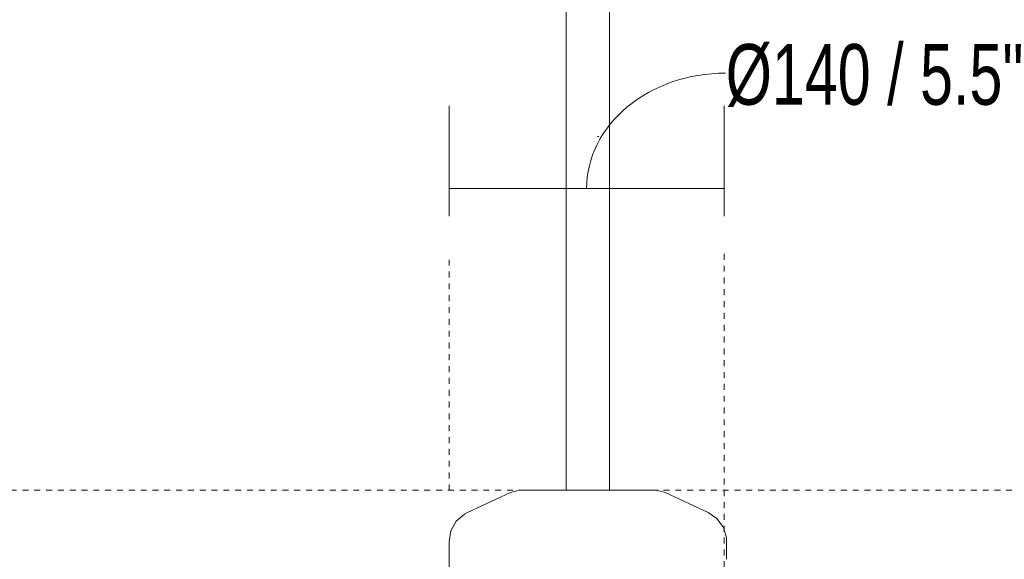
# Model space of a CAD drawing. Header units: millimetres. Extents: x 5806 to 11192, y -3252 to 7544.
# Tile 8 of 11: x 6306 to 6806, y 1458 to 1732. Entities that reach past the tile are written whole.
import ezdxf

# ---------------------------------------------------------------- set-up
doc = ezdxf.new("R2010")
doc.units = ezdxf.units.MM
doc.linetypes.add('Dash', pattern=[6, 3, -3])
doc.layers.add('A-ANNO-DIMS', color=7, linetype='Dash', lineweight=9, true_color=0xd2d2d2)
doc.layers.add('A-ANNO-DIMS-14', color=7, linetype='Continuous', lineweight=9)
doc.layers.add('E-LITE-EQPM', color=7, linetype='Continuous', lineweight=20)
doc.styles.add('Arial Narrow', font='ARIALN.TTF', dxfattribs={"height": 30.8})
doc.dimstyles.new('FARO_-_2_2mm_Arial_Narrow_mm_Inch_Right_1', dxfattribs={"dimscale": 304.8, "dimtxt": 31.521674, "dimasz": 0, "dimexe": 0.137795, "dimexo": 0.0625, "dimgap": 0.022966, "dimtad": 1, "dimdec": 0, "dimzin": 0, "dimdsep": 46, "dimtxsty": 'Arial Narrow', "dimblk1": 'NONE', "dimblk2": 'NONE', "dimsah": 1, "dimcen": 0.09, "dimadec": 0, "dimazin": 0, "dimtfac": 1, "dimtdec": 4, "dimtix": 1, "dimtmove": 1, "dimatfit": 3, "dimfxl": 0.045932, "dimfxlon": 1, "dimtvp": 1, "dimtolj": 1, "dimtzin": 0, "dimarcsym": 2})

# ---------------------------------------------------------------- blocks, each defined once
blk = doc.blocks.new('33451 - 32100 JUST FAN Matt black ceiling fan with DC motor-500755-Alzado_PDF')
at = {"layer": 'E-LITE-EQPM'}
for p, q in [((6583.11, 1942), (6583.11, 1493.04)), ((6605.11, 1493.05), (6605.11, 1942)), ((6554.79, 1491.96), (6533.05, 1481.82)), ((6559.73, 1493.05), (6559.72, 1493.05)), ((6628.49, 1493.05), (6628.49, 1493.05)), ((6655.16, 1481.82), (6633.43, 1491.96)), ((6523.66, 1467.07), (6523.66, 1401.54)), ((6664.56, 1458.04), (6664.56, 1467.07))]:
    blk.add_line(p, q, dxfattribs=at)
at = {"layer": 'E-LITE-EQPM', "flags": 128}
for points in [[(6554.79, 1491.96), (6559.33, 1493.04), (6559.72, 1493.05)], [(6559.72, 1493.05), (6560.67, 1493.05), (6562.02, 1493.05)], [(6628.49, 1493.05), (6627.55, 1493.05), (6624.78, 1493.05), (6620.32, 1493.05), (6614.43, 1493.05), (6607.43, 1493.05), (6599.69, 1493.05), (6591.65, 1493.05), (6583.75, 1493.05), (6576.41, 1493.05), (6570.04, 1493.05), (6564.99, 1493.05), (6561.54, 1493.05), (6559.87, 1493.05), (6559.73, 1493.05)], [(6627.5, 1493.05), (6628.35, 1493.05), (6628.49, 1493.05)], [(6628.49, 1493.05), (6633.07, 1492.12), (6633.43, 1491.96)], [(6523.66, 1467.07), (6524.6, 1472.52), (6527.3, 1477.33), (6531.46, 1480.97), (6533.05, 1481.82)], [(6655.16, 1481.82), (6659.7, 1478.67), (6662.92, 1474.19), (6664.46, 1468.88), (6664.56, 1467.07)]]:
    blk.add_lwpolyline(points, dxfattribs=at)
blk = doc.blocks.new('DIMBLOCK7-Alzado_PDF')
at = {"layer": 'A-ANNO-DIMS-14', "color": 251, "true_color": 0x5b5b5b, "transparency": 16777216}
for p, q in [((6523.66, 1632.2), (6523.66, 1688.2)), ((6663.38, 1632.2), (6663.38, 1688.2)), ((6523.66, 1646.2), (6663.38, 1646.2)), ((6523.66, 1646.2), (6523.66, 1632.2)), ((6663.38, 1646.2), (6663.38, 1632.2))]:
    blk.add_line(p, q, dxfattribs=at)
blk.add_ellipse((6663.97, 1646.2), major_axis=(70.45, 0), ratio=0.830733, start_param=1.570796, end_param=3.141593, dxfattribs=at)
at = {"layer": 'A-ANNO-DIMS-14', "color": 0, "transparency": 16777216, "insert": (6663.97, 1719.51), "char_height": 30.8, "width": 213.1466, "attachment_point": 1, "line_spacing_factor": 0.974696, "style": 'Arial Narrow'}
blk.add_mtext('Ø140 / 5.5"', dxfattribs=at)
blk = doc.blocks.new('_None')

msp = doc.modelspace()

# ---------------------------------------------------------------- linework, layer by layer
at = {"layer": 'A-ANNO-DIMS'}
for p, q in [((6523.66, 1493.05), (6523.66, 1613.04)), ((6663.38, 1418.04), (6663.38, 1613.04)), ((6580.1, 1493.05), (5941.89, 1493.05)), ((6608.59, 1493.05), (7246.81, 1493.05))]:
    msp.add_line(p, q, dxfattribs=at)
at = {"layer": 'E-LITE-EQPM'}
msp.add_line((6598.95, 1672.59), (6599.77, 1672.59), dxfattribs=at)

# ---------------------------------------------------------------- block references
msp.add_blockref('33451 - 32100 JUST FAN Matt black ceiling fan with DC motor-500755-Alzado_PDF', (0, 0), dxfattribs=at)

# ---------------------------------------------------------------- dimensions: what is measured, and where the dimension line sits
at = {"layer": 'A-ANNO-DIMS', "color": 251, "linetype": 'Continuous', "true_color": 0x5b5b5b}
dim = msp.add_linear_dim(base=(6663.38, 1646.2), p1=(6523.66, 1632.2), p2=(6663.38, 1632.2), text='Ø<>', dimstyle='FARO_-_2_2mm_Arial_Narrow_mm_Inch_Right_1', override={"dimpost": '<>', "dimfxl": 139.722561}, dxfattribs=at)
dim.commit()
dim.dimension.update_dxf_attribs({"geometry": 'DIMBLOCK7-Alzado_PDF', "text_midpoint": (6770.54, 1698.98), "dimtype": 160})

doc.saveas('drawing.dxf')
